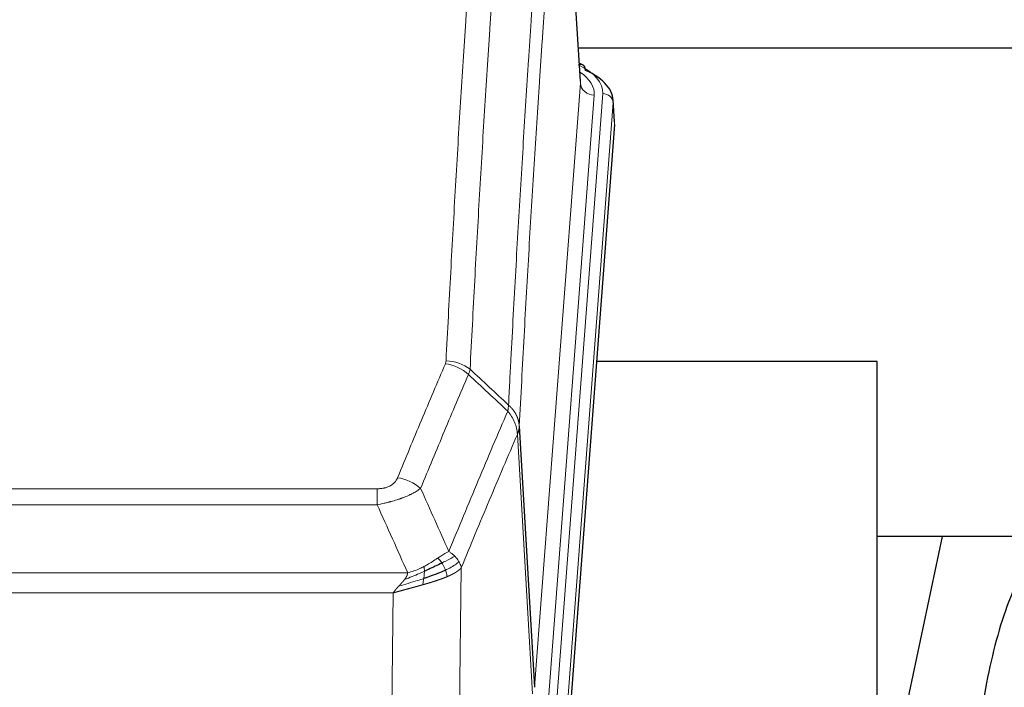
# Model space of a CAD drawing. Header units: inches. Extents: x 0 to 23760, y -13 to 16800.
# Tile 123 of 256: x 5211 to 5493, y 13924 to 14115. Entities that reach past the tile are written whole.
import ezdxf

# ---------------------------------------------------------------- set-up
doc = ezdxf.new("R2010")
doc.units = ezdxf.units.IN
doc.layers.add('1', color=7, linetype='Continuous', true_color=0xffffff)

msp = doc.modelspace()

# ---------------------------------------------------------------- linework, layer by layer
at = {"layer": '1', "color": 2, "linetype": 'Continuous', "lineweight": 25}
for p, q in [((5371.769, 14097.061), (5366.388, 14185.851)), ((5538.362, 14106.455), (5371.262, 14106.455)), ((5372.401, 14101.768), (5371.458, 14102.204)), ((5381.529, 14085.428), (5381.148, 14091.71)), ((5381.523, 14084.645), (5368.405, 13911.191)), ((5456.661, 14016.88), (5376.393, 14016.88)), ((5456.661, 13828.079), (5456.661, 14016.88)), ((5354.322, 13998.389), (5358.698, 13923.713)), ((5475.184, 13966.799), (5456.661, 13878.905)), ((5527.015, 13966.802), (5456.679, 13966.802))]:
    msp.add_line(p, q, dxfattribs=at)
at = {"layer": '1', "color": 110, "linetype": 'Continuous', "lineweight": 13}
for p, q in [((5371.765, 14096.486), (5366.517, 14183.075)), ((5358.698, 13923.713), (5371.765, 14096.486)), ((5375.757, 14093.059), (5362.69, 13920.286)), ((5365.038, 13920.134), (5378.148, 14093.494)), ((5381.143, 14090.924), (5368.032, 13917.564)), ((5381.523, 14084.645), (5381.143, 14090.924)), ((5358.117, 13921.803), (5353.766, 13996.055)), ((5108.33, 13980.508), (5313.672, 13980.508)), ((5313.672, 13975.945), (5313.672, 13980.508)), ((5313.672, 13975.945), (5108.33, 13975.945)), ((5099.598, 13956.465), (5322.404, 13956.465)), ((5337.723, 13957.911), (5336.765, 13882.26)), ((5318.291, 13950.721), (5103.711, 13950.721)), ((5317.323, 13874.225), (5318.291, 13950.721))]:
    msp.add_line(p, q, dxfattribs=at)
for centre, major_axis, ratio, start_param, end_param in [((5354.129, 14093.868), (24.034, 0.016), 0.461198, 6.2480186, 7.0671317), ((5371.143, 14099.044), (1.258, 2.724), 0.6272114, 6.2831797, 6.7581181), ((5351.738, 14093.433), (24.034, 0.016), 0.461198, 6.2480186, 6.8801307), ((5375.757, 14096.607), (3.989, -0.302), 0.8864705, 3.2608937, 4.7793301), ((5378.148, 14090.833), (2.991, -0.226), 0.8864705, 0.119301, 1.6377375), ((5333.181, 14007.968), (-9.188, 3.948), 0.8056434, 4.2999866, 5.045624), ((5333.368, 14008.76), (-9.987, 0.512), 0.8285973, 3.9974013, 4.7548106), ((5319.519, 13975.506), (9.245, -3.812), 0.7933159, 1.14397, 1.886928)]:
    msp.add_ellipse(centre, major_axis=major_axis, ratio=ratio, start_param=start_param, end_param=end_param, dxfattribs=at)
at = {"layer": '1', "color": 2, "linetype": 'Continuous', "lineweight": 25}
for centre, major_axis, ratio, start_param, end_param in [((5371.143, 14099.044), (1.258, 2.724), 0.6272114, 5.3993548, 6.2831797), ((5354.129, 14091.207), (27.03, 0.194), 0.4633579, 6.2451225, 7.0642357)]:
    msp.add_ellipse(centre, major_axis=major_axis, ratio=ratio, start_param=start_param, end_param=end_param, dxfattribs=at)
at = {"layer": '1', "color": 110, "linetype": 'Continuous', "lineweight": 13}
for points, knots in [([(5333.368, 14017.049), (5333.806, 14025.628), (5334.696, 14042.547), (5335.617, 14058.989), (5336.319, 14071.142), (5336.555, 14075.163), (5337.031, 14083.146), (5337.27, 14087.107), (5337.996, 14098.902), (5338.487, 14106.644), (5339.111, 14116.168), (5339.236, 14118.066), (5339.487, 14121.844), (5339.865, 14127.488), (5340.248, 14133.063), (5341.018, 14144.117), (5342.061, 14158.606), (5343.668, 14179.591), (5344.769, 14193.081), (5345.326, 14199.701)], [0, 0, 0, 0, 0.125, 0.25, 0.25, 0.3125, 0.3125, 0.375, 0.375, 0.5, 0.5, 0.53125, 0.53125, 0.5625, 0.625, 0.625, 0.75, 0.875, 1, 1, 1, 1]), ([(5352.21, 14197.111), (5351.652, 14190.499), (5350.55, 14177.024), (5348.94, 14156.064), (5347.896, 14141.592), (5347.124, 14130.55), (5346.741, 14124.982), (5346.363, 14119.345), (5346.111, 14115.57), (5345.986, 14113.676), (5345.361, 14104.162), (5344.869, 14096.43), (5344.143, 14084.648), (5343.903, 14080.691), (5343.427, 14072.718), (5343.19, 14068.702), (5342.487, 14056.563), (5341.565, 14040.14), (5340.674, 14023.242), (5340.236, 14014.673)], [0, 0, 0, 0, 0.125, 0.25, 0.375, 0.375, 0.4375, 0.46875, 0.46875, 0.5, 0.5, 0.625, 0.625, 0.6875, 0.6875, 0.75, 0.75, 0.875, 1, 1, 1, 1]), ([(5351.232, 14004.451), (5351.288, 14005.541), (5351.344, 14006.629), (5351.456, 14008.802), (5351.625, 14012.055), (5352.02, 14019.605), (5352.364, 14026.007), (5353.057, 14038.717), (5353.997, 14055.414), (5355.456, 14079.716), (5356.46, 14095.42), (5357.034, 14104.114), (5357.098, 14105.078), (5357.226, 14107.002), (5357.418, 14109.882), (5357.87, 14116.561), (5358.261, 14122.213), (5358.59, 14126.884), (5358.656, 14127.816), (5358.788, 14129.676), (5358.986, 14132.46), (5359.451, 14138.914), (5359.854, 14144.372), (5360.665, 14155.191), (5361.763, 14169.356), (5362.89, 14183), (5363.462, 14189.691)], [0, 0, 0, 0, 0.015625, 0.015625, 0.03125, 0.0625, 0.125, 0.125, 0.25, 0.375, 0.5, 0.5, 0.515625, 0.515625, 0.53125, 0.5625, 0.625, 0.625, 0.640625, 0.640625, 0.65625, 0.6875, 0.75, 0.75, 0.875, 1, 1, 1, 1]), ([(5366.517, 14183.075), (5365.947, 14176.402), (5364.823, 14162.796), (5363.728, 14148.672), (5362.919, 14137.884), (5362.517, 14132.441), (5362.054, 14126.006), (5361.856, 14123.23), (5361.724, 14121.375), (5361.659, 14120.446), (5361.331, 14115.789), (5360.941, 14110.153), (5360.49, 14103.495), (5360.299, 14100.623), (5360.171, 14098.705), (5360.107, 14097.743), (5359.535, 14089.075), (5358.533, 14073.418), (5357.079, 14049.192), (5355.672, 14024.224), (5354.767, 14007.083), (5354.322, 13998.389)], [0, 0, 0, 0, 0.125, 0.25, 0.25, 0.3125, 0.34375, 0.359375, 0.359375, 0.375, 0.375, 0.4375, 0.46875, 0.484375, 0.484375, 0.5, 0.5, 0.625, 0.75, 0.875, 1, 1, 1, 1]), ([(5319.519, 13983.662), (5320.653, 13986.424), (5321.789, 13989.174), (5324.061, 13994.651), (5325.198, 13997.379), (5328.614, 14005.527), (5330.895, 14010.914), (5333.181, 14016.254)], [0, 0, 0, 0, 0.25, 0.25, 0.5, 0.5, 1, 1, 1, 1]), ([(5333.368, 14017.049), (5333.361, 14016.915), (5333.342, 14016.782), (5333.28, 14016.517), (5333.237, 14016.385), (5333.181, 14016.254)], [0, 0, 0, 0, 0.5, 0.5, 1, 1, 1, 1]), ([(5339.777, 14013.168), (5337.489, 14007.831), (5335.205, 14002.45), (5331.785, 13994.309), (5330.647, 13991.584), (5328.371, 13986.111), (5327.235, 13983.363), (5326.099, 13980.605)], [0, 0, 0, 0, 0.5, 0.5, 0.75, 0.75, 1, 1, 1, 1]), ([(5351.232, 14004.451), (5351.212, 14004.187), (5351.196, 14003.9), (5351.138, 14003.31), (5351.095, 14003.008), (5351.02, 14002.714)], [0, 0, 0, 0, 0.5, 0.5, 1, 1, 1, 1]), ([(5351.232, 14004.451), (5351.245, 14004.439), (5351.27, 14004.417), (5351.308, 14004.382), (5351.346, 14004.347), (5351.385, 14004.312), (5351.423, 14004.276), (5351.461, 14004.24), (5351.5, 14004.203), (5351.539, 14004.166), (5351.577, 14004.128), (5351.616, 14004.09), (5351.655, 14004.051), (5351.694, 14004.012), (5351.733, 14003.972), (5351.772, 14003.932), (5351.811, 14003.892), (5351.85, 14003.85), (5351.889, 14003.809), (5351.929, 14003.767), (5351.968, 14003.724), (5352.007, 14003.681), (5352.046, 14003.638), (5352.086, 14003.594), (5352.125, 14003.549), (5352.164, 14003.504), (5352.203, 14003.458), (5352.242, 14003.412), (5352.281, 14003.366), (5352.32, 14003.318), (5352.359, 14003.271), (5352.398, 14003.222), (5352.437, 14003.174), (5352.476, 14003.124), (5352.514, 14003.075), (5352.553, 14003.024), (5352.591, 14002.973), (5352.629, 14002.922), (5352.667, 14002.87), (5352.705, 14002.818), (5352.743, 14002.765), (5352.781, 14002.711), (5352.818, 14002.657), (5352.856, 14002.602), (5352.893, 14002.547), (5352.93, 14002.491), (5352.966, 14002.435), (5353.003, 14002.378), (5353.039, 14002.32), (5353.075, 14002.262), (5353.111, 14002.204), (5353.146, 14002.144), (5353.181, 14002.085), (5353.216, 14002.025), (5353.251, 14001.964), (5353.285, 14001.902), (5353.319, 14001.84), (5353.353, 14001.778), (5353.386, 14001.715), (5353.421, 14001.647), (5353.458, 14001.574), (5353.496, 14001.496), (5353.534, 14001.418), (5353.571, 14001.339), (5353.606, 14001.261), (5353.642, 14001.182), (5353.676, 14001.103), (5353.709, 14001.023), (5353.742, 14000.944), (5353.773, 14000.864), (5353.804, 14000.784), (5353.834, 14000.703), (5353.864, 14000.623), (5353.892, 14000.542), (5353.919, 14000.461), (5353.946, 14000.38), (5353.972, 14000.298), (5353.997, 14000.217), (5354.021, 14000.135), (5354.044, 14000.053), (5354.066, 13999.971), (5354.087, 13999.889), (5354.108, 13999.806), (5354.128, 13999.724), (5354.146, 13999.641), (5354.164, 13999.558), (5354.181, 13999.475), (5354.198, 13999.392), (5354.213, 13999.309), (5354.227, 13999.226), (5354.241, 13999.143), (5354.253, 13999.059), (5354.265, 13998.976), (5354.276, 13998.892), (5354.286, 13998.808), (5354.295, 13998.725), (5354.303, 13998.641), (5354.31, 13998.557), (5354.317, 13998.473), (5354.32, 13998.417), (5354.322, 13998.389)], [0, 0, 0, 0, 0.0069372, 0.0139334, 0.0209887, 0.028103, 0.0352764, 0.0425088, 0.0498003, 0.0571509, 0.0645605, 0.0720292, 0.0795569, 0.0871437, 0.0947896, 0.1024945, 0.1102584, 0.1180815, 0.1259636, 0.1339048, 0.141905, 0.1499643, 0.1580827, 0.1662601, 0.1744966, 0.1827922, 0.1911468, 0.1995605, 0.2080333, 0.2165651, 0.225156, 0.233806, 0.2425151, 0.2512832, 0.2601104, 0.2689967, 0.277942, 0.2869465, 0.29601, 0.3051325, 0.3143142, 0.3235549, 0.3328547, 0.3422136, 0.3516315, 0.3611085, 0.3706446, 0.3802398, 0.3898941, 0.3996074, 0.4093798, 0.4192113, 0.4291019, 0.4390515, 0.4490602, 0.459128, 0.4692549, 0.4794409, 0.4896859, 0.4999901, 0.5124905, 0.524991, 0.5374914, 0.5499918, 0.5624922, 0.5749926, 0.587493, 0.5999934, 0.6124937, 0.6249941, 0.6374944, 0.6499948, 0.6624951, 0.6749954, 0.6874957, 0.699996, 0.7124963, 0.7249966, 0.7374968, 0.7499971, 0.7624973, 0.7749976, 0.7874978, 0.799998, 0.8124982, 0.8249984, 0.8374986, 0.8499988, 0.8624989, 0.8749991, 0.8874992, 0.8999993, 0.9124995, 0.9249996, 0.9374997, 0.9499998, 0.9624998, 0.9749999, 0.9875, 1, 1, 1, 1]), ([(5334.167, 13962.557), (5335.564, 13965.972), (5336.964, 13969.369), (5339.766, 13976.131), (5341.169, 13979.495), (5345.383, 13989.534), (5348.198, 13996.158), (5351.02, 14002.714)], [0, 0, 0, 0, 0.25, 0.25, 0.5, 0.5, 1, 1, 1, 1]), ([(5351.02, 14002.714), (5351.429, 14002.231), (5351.802, 14001.72), (5352.46, 14000.656), (5352.746, 14000.103), (5353.217, 13998.972), (5353.403, 13998.393), (5353.667, 13997.226), (5353.744, 13996.639), (5353.766, 13996.055)], [0, 0, 0, 0, 0.25, 0.25, 0.5, 0.5, 0.75, 0.75, 1, 1, 1, 1]), ([(5354.322, 13998.389), (5354.321, 13998.382), (5354.32, 13998.356), (5354.317, 13998.299), (5354.31, 13998.208), (5354.298, 13998.081), (5354.279, 13997.919), (5354.251, 13997.722), (5354.209, 13997.489), (5354.165, 13997.29), (5354.127, 13997.136), (5354.101, 13997.04), (5354.075, 13996.947), (5354.048, 13996.855), (5354.021, 13996.765), (5353.993, 13996.678), (5353.965, 13996.593), (5353.936, 13996.51), (5353.908, 13996.429), (5353.879, 13996.35), (5353.851, 13996.273), (5353.822, 13996.199), (5353.794, 13996.127), (5353.775, 13996.079), (5353.766, 13996.055)], [0, 0, 0, 0, 0.0092499, 0.0337179, 0.073404, 0.128308, 0.1984299, 0.2837694, 0.3843264, 0.5001005, 0.5424888, 0.5838484, 0.6241794, 0.6634821, 0.7017567, 0.7390032, 0.7752221, 0.8104134, 0.8445775, 0.8777146, 0.909825, 0.9409091, 0.9709673, 1, 1, 1, 1]), ([(5353.766, 13996.055), (5351.08, 13989.823), (5348.4, 13983.528), (5344.389, 13973.991), (5343.054, 13970.797), (5340.386, 13964.377), (5339.054, 13961.152), (5337.723, 13957.911)], [0, 0, 0, 0, 0.5, 0.5, 0.75, 0.75, 1, 1, 1, 1]), ([(5319.519, 13983.662), (5319.498, 13983.611), (5319.476, 13983.56), (5319.43, 13983.458), (5319.406, 13983.407), (5319.331, 13983.256), (5319.276, 13983.156), (5319.158, 13982.959), (5319.095, 13982.861), (5318.958, 13982.668), (5318.885, 13982.573), (5318.728, 13982.385), (5318.644, 13982.292), (5318.508, 13982.156), (5318.462, 13982.111), (5318.365, 13982.021), (5318.315, 13981.977), (5318.162, 13981.846), (5318.054, 13981.761), (5317.826, 13981.598), (5317.706, 13981.52), (5317.516, 13981.406), (5317.419, 13981.351), (5317.318, 13981.298), (5317.25, 13981.263), (5317.216, 13981.245), (5317.041, 13981.16), (5316.897, 13981.096), (5316.45, 13980.919), (5316.133, 13980.82), (5315.713, 13980.72), (5315.628, 13980.702), (5315.455, 13980.667), (5315.368, 13980.651), (5315.106, 13980.607), (5314.93, 13980.583), (5314.575, 13980.545), (5314.397, 13980.531), (5314.036, 13980.513), (5313.855, 13980.508), (5313.672, 13980.508)], [0, 0, 0, 0, 0.03125, 0.03125, 0.0625, 0.0625, 0.125, 0.125, 0.1875, 0.1875, 0.25, 0.25, 0.3125, 0.3125, 0.34375, 0.34375, 0.375, 0.375, 0.4375, 0.4375, 0.5, 0.5, 0.53125, 0.546875, 0.546875, 0.5625, 0.5625, 0.625, 0.625, 0.75, 0.75, 0.78125, 0.78125, 0.8125, 0.8125, 0.875, 0.875, 0.9375, 0.9375, 1, 1, 1, 1]), ([(5326.099, 13980.605), (5325.802, 13980.372), (5325.475, 13980.141), (5324.763, 13979.683), (5324.376, 13979.457), (5323.748, 13979.12), (5323.476, 13978.981), (5323.191, 13978.842), (5323.075, 13978.787), (5323.017, 13978.759), (5322.842, 13978.677), (5322.723, 13978.622), (5322.121, 13978.351), (5321.612, 13978.14), (5320.939, 13977.885), (5320.803, 13977.834), (5320.596, 13977.759), (5320.526, 13977.734), (5320.387, 13977.684), (5320.317, 13977.659), (5319.965, 13977.536), (5319.678, 13977.44), (5318.802, 13977.159), (5318.197, 13976.981), (5317.493, 13976.792), (5317.415, 13976.771), (5317.257, 13976.73), (5317.178, 13976.709), (5316.94, 13976.648), (5316.781, 13976.608), (5316.301, 13976.491), (5315.978, 13976.416), (5315.003, 13976.199), (5314.343, 13976.066), (5313.672, 13975.945)], [0, 0, 0, 0, 0.125, 0.125, 0.25, 0.25, 0.3125, 0.328125, 0.328125, 0.34375, 0.34375, 0.375, 0.375, 0.5, 0.5, 0.53125, 0.53125, 0.546875, 0.546875, 0.5625, 0.5625, 0.625, 0.625, 0.75, 0.75, 0.765625, 0.765625, 0.78125, 0.78125, 0.8125, 0.8125, 0.875, 0.875, 1, 1, 1, 1]), ([(5334.167, 13962.557), (5333.473, 13962.229), (5332.707, 13961.764), (5331.58, 13961.043), (5331.29, 13960.855), (5330.991, 13960.661)], [0, 0, 0, 0, 0.75, 0.75, 1, 1, 1, 1]), ([(5335.874, 13961.212), (5335.751, 13961.336), (5335.623, 13961.457), (5335.29, 13961.753), (5335.08, 13961.924), (5334.638, 13962.252), (5334.407, 13962.408), (5334.167, 13962.557)], [0, 0, 0, 0, 0.25, 0.25, 0.625, 0.625, 1, 1, 1, 1]), ([(5330.991, 13960.661), (5330.842, 13960.564), (5330.69, 13960.466), (5330.076, 13960.069), (5329.596, 13959.762), (5328.602, 13959.148), (5328.088, 13958.841), (5327.381, 13958.447), (5327.202, 13958.349), (5327.022, 13958.253)], [0, 0, 0, 0, 0.125, 0.125, 0.5, 0.5, 0.875, 0.875, 1, 1, 1, 1]), ([(5332.215, 13959.281), (5332.117, 13959.436), (5332.015, 13959.584), (5331.758, 13959.928), (5331.601, 13960.112), (5331.29, 13960.428), (5331.137, 13960.559), (5330.991, 13960.661)], [0, 0, 0, 0, 0.25, 0.25, 0.625, 0.625, 1, 1, 1, 1]), ([(5335.874, 13961.212), (5335.175, 13960.829), (5334.304, 13960.357), (5332.944, 13959.651), (5332.587, 13959.469), (5332.215, 13959.281)], [0, 0, 0, 0, 0.75, 0.75, 1, 1, 1, 1]), ([(5333.201, 13957.208), (5333.17, 13957.296), (5333.138, 13957.385), (5333.004, 13957.743), (5332.891, 13958.013), (5332.641, 13958.542), (5332.505, 13958.8), (5332.313, 13959.124), (5332.265, 13959.204), (5332.215, 13959.281)], [0, 0, 0, 0, 0.125, 0.125, 0.5, 0.5, 0.875, 0.875, 1, 1, 1, 1]), ([(5337.084, 13959.624), (5336.472, 13959.04), (5335.576, 13958.431), (5334.046, 13957.616), (5333.636, 13957.412), (5333.201, 13957.208)], [0, 0, 0, 0, 0.75, 0.75, 1, 1, 1, 1]), ([(5337.084, 13959.624), (5337.045, 13959.693), (5337.005, 13959.763), (5336.837, 13960.039), (5336.698, 13960.242), (5336.395, 13960.64), (5336.23, 13960.835), (5335.995, 13961.088), (5335.935, 13961.15), (5335.874, 13961.212)], [0, 0, 0, 0, 0.125, 0.125, 0.5, 0.5, 0.875, 0.875, 1, 1, 1, 1]), ([(5337.723, 13957.911), (5337.639, 13958.344), (5337.497, 13958.778), (5337.234, 13959.344), (5337.162, 13959.484), (5337.084, 13959.624)], [0, 0, 0, 0, 0.75, 0.75, 1, 1, 1, 1]), ([(5327.172, 13956.884), (5326.714, 13956.68), (5326.251, 13956.476), (5324.38, 13955.672), (5322.944, 13955.089), (5321.533, 13954.566)], [0, 0, 0, 0, 0.25, 0.25, 1, 1, 1, 1]), ([(5321.533, 13954.566), (5321.541, 13954.577), (5321.557, 13954.598), (5321.581, 13954.63), (5321.604, 13954.662), (5321.627, 13954.694), (5321.65, 13954.725), (5321.672, 13954.757), (5321.694, 13954.788), (5321.715, 13954.82), (5321.737, 13954.851), (5321.758, 13954.882), (5321.778, 13954.913), (5321.799, 13954.944), (5321.819, 13954.975), (5321.838, 13955.006), (5321.858, 13955.036), (5321.877, 13955.067), (5321.895, 13955.097), (5321.914, 13955.128), (5321.932, 13955.158), (5321.949, 13955.188), (5321.967, 13955.218), (5321.984, 13955.248), (5322, 13955.278), (5322.017, 13955.308), (5322.033, 13955.337), (5322.048, 13955.367), (5322.064, 13955.396), (5322.079, 13955.426), (5322.093, 13955.455), (5322.108, 13955.484), (5322.122, 13955.513), (5322.136, 13955.542), (5322.149, 13955.571), (5322.162, 13955.6), (5322.175, 13955.628), (5322.187, 13955.657), (5322.199, 13955.685), (5322.211, 13955.714), (5322.222, 13955.742), (5322.233, 13955.77), (5322.244, 13955.798), (5322.254, 13955.826), (5322.264, 13955.854), (5322.274, 13955.881), (5322.283, 13955.909), (5322.292, 13955.936), (5322.301, 13955.964), (5322.31, 13955.991), (5322.318, 13956.018), (5322.325, 13956.045), (5322.333, 13956.072), (5322.34, 13956.099), (5322.347, 13956.126), (5322.353, 13956.153), (5322.359, 13956.179), (5322.365, 13956.206), (5322.37, 13956.232), (5322.375, 13956.258), (5322.38, 13956.285), (5322.384, 13956.311), (5322.388, 13956.337), (5322.392, 13956.363), (5322.396, 13956.388), (5322.399, 13956.414), (5322.401, 13956.44), (5322.403, 13956.457), (5322.404, 13956.465)], [0, 0, 0, 0, 0.0185022, 0.0368847, 0.0551481, 0.073293, 0.0913199, 0.1092294, 0.1270222, 0.1446988, 0.1622598, 0.1797059, 0.1970378, 0.2142561, 0.2313614, 0.2483544, 0.265236, 0.2820066, 0.2986672, 0.3152184, 0.331661, 0.3479958, 0.3642235, 0.380345, 0.3963611, 0.4122725, 0.4280803, 0.4437851, 0.459388, 0.4748898, 0.4902915, 0.5055939, 0.5207981, 0.535905, 0.5509156, 0.565831, 0.5806521, 0.5953801, 0.6100159, 0.6245607, 0.6390157, 0.6533819, 0.6676604, 0.6818526, 0.6959596, 0.7099825, 0.7239227, 0.7377815, 0.75156, 0.7652597, 0.7788818, 0.7924277, 0.8058989, 0.8192966, 0.8326224, 0.8458776, 0.8590638, 0.8721825, 0.8852351, 0.8982233, 0.9111485, 0.9240124, 0.9368166, 0.9495628, 0.9622525, 0.9748874, 0.9874694, 1, 1, 1, 1]), ([(5327.022, 13958.253), (5326.661, 13958.062), (5326.294, 13957.876), (5324.8, 13957.173), (5323.624, 13956.731), (5322.404, 13956.465)], [0, 0, 0, 0, 0.25, 0.25, 1, 1, 1, 1]), ([(5327.003, 13954.824), (5327.015, 13954.911), (5327.027, 13954.999), (5327.072, 13955.352), (5327.101, 13955.62), (5327.144, 13956.146), (5327.159, 13956.403), (5327.169, 13956.727), (5327.171, 13956.807), (5327.172, 13956.884)], [0, 0, 0, 0, 0.125, 0.125, 0.5, 0.5, 0.875, 0.875, 1, 1, 1, 1]), ([(5327.172, 13956.884), (5327.174, 13957.039), (5327.172, 13957.187), (5327.159, 13957.53), (5327.143, 13957.714), (5327.094, 13958.027), (5327.062, 13958.156), (5327.022, 13958.253)], [0, 0, 0, 0, 0.25, 0.25, 0.625, 0.625, 1, 1, 1, 1]), ([(5333.691, 13955.362), (5333.62, 13955.723), (5333.521, 13956.182), (5333.319, 13956.857), (5333.263, 13957.031), (5333.201, 13957.208)], [0, 0, 0, 0, 0.75, 0.75, 1, 1, 1, 1]), ([(5337.723, 13957.911), (5337.717, 13957.904), (5337.705, 13957.889), (5337.687, 13957.868), (5337.669, 13957.846), (5337.651, 13957.825), (5337.632, 13957.804), (5337.613, 13957.783), (5337.594, 13957.762), (5337.575, 13957.741), (5337.556, 13957.72), (5337.536, 13957.699), (5337.517, 13957.678), (5337.497, 13957.658), (5337.477, 13957.637), (5337.457, 13957.617), (5337.437, 13957.596), (5337.416, 13957.576), (5337.396, 13957.556), (5337.375, 13957.536), (5337.354, 13957.516), (5337.333, 13957.496), (5337.312, 13957.476), (5337.291, 13957.456), (5337.27, 13957.436), (5337.248, 13957.417), (5337.227, 13957.397), (5337.205, 13957.378), (5337.183, 13957.359), (5337.161, 13957.339), (5337.139, 13957.32), (5337.117, 13957.301), (5337.094, 13957.282), (5337.072, 13957.263), (5337.05, 13957.244), (5337.027, 13957.226), (5337.004, 13957.207), (5336.981, 13957.188), (5336.958, 13957.17), (5336.935, 13957.151), (5336.912, 13957.133), (5336.889, 13957.115), (5336.866, 13957.097), (5336.842, 13957.079), (5336.819, 13957.061), (5336.795, 13957.043), (5336.772, 13957.025), (5336.748, 13957.007), (5336.724, 13956.99), (5336.7, 13956.972), (5336.676, 13956.955), (5336.652, 13956.937), (5336.628, 13956.92), (5336.604, 13956.903), (5336.58, 13956.886), (5336.556, 13956.869), (5336.531, 13956.852), (5336.507, 13956.835), (5336.483, 13956.818), (5336.458, 13956.801), (5336.434, 13956.785), (5336.409, 13956.768), (5336.385, 13956.752), (5336.36, 13956.735), (5336.335, 13956.719), (5336.311, 13956.703), (5336.286, 13956.687), (5336.261, 13956.671), (5336.236, 13956.655), (5336.211, 13956.639), (5336.186, 13956.623), (5336.161, 13956.607), (5336.137, 13956.592), (5336.112, 13956.576), (5336.087, 13956.561), (5336.062, 13956.545), (5336.037, 13956.53), (5336.012, 13956.515), (5335.987, 13956.499), (5335.962, 13956.484), (5335.936, 13956.469), (5335.911, 13956.454), (5335.886, 13956.44), (5335.861, 13956.425), (5335.836, 13956.41), (5335.811, 13956.396), (5335.786, 13956.381), (5335.761, 13956.367), (5335.736, 13956.352), (5335.711, 13956.338), (5335.686, 13956.324), (5335.661, 13956.31), (5335.636, 13956.296), (5335.611, 13956.282), (5335.586, 13956.268), (5335.561, 13956.254), (5335.536, 13956.24), (5335.511, 13956.226), (5335.486, 13956.213), (5335.461, 13956.199), (5335.436, 13956.186), (5335.411, 13956.173), (5335.386, 13956.159), (5335.362, 13956.146), (5335.337, 13956.133), (5335.312, 13956.12), (5335.287, 13956.107), (5335.263, 13956.094), (5335.238, 13956.081), (5335.214, 13956.069), (5335.189, 13956.056), (5335.165, 13956.043), (5335.14, 13956.031), (5335.116, 13956.018), (5335.091, 13956.006), (5335.067, 13955.994), (5335.043, 13955.981), (5335.019, 13955.969), (5334.995, 13955.957), (5334.97, 13955.945), (5334.946, 13955.933), (5334.922, 13955.921), (5334.899, 13955.91), (5334.875, 13955.898), (5334.851, 13955.886), (5334.827, 13955.875), (5334.803, 13955.863), (5334.78, 13955.852), (5334.756, 13955.841), (5334.733, 13955.829), (5334.709, 13955.818), (5334.686, 13955.807), (5334.663, 13955.796), (5334.64, 13955.785), (5334.617, 13955.774), (5334.594, 13955.763), (5334.571, 13955.752), (5334.548, 13955.742), (5334.525, 13955.731), (5334.502, 13955.721), (5334.48, 13955.71), (5334.457, 13955.7), (5334.435, 13955.689), (5334.412, 13955.679), (5334.39, 13955.669), (5334.368, 13955.659), (5334.346, 13955.649), (5334.324, 13955.639), (5334.302, 13955.629), (5334.28, 13955.619), (5334.258, 13955.609), (5334.236, 13955.599), (5334.215, 13955.59), (5334.193, 13955.58), (5334.172, 13955.571), (5334.151, 13955.561), (5334.13, 13955.552), (5334.109, 13955.543), (5334.088, 13955.533), (5334.067, 13955.524), (5334.046, 13955.515), (5334.025, 13955.506), (5334.005, 13955.497), (5333.984, 13955.488), (5333.964, 13955.479), (5333.944, 13955.471), (5333.924, 13955.462), (5333.904, 13955.453), (5333.884, 13955.445), (5333.864, 13955.436), (5333.844, 13955.428), (5333.825, 13955.419), (5333.805, 13955.411), (5333.786, 13955.403), (5333.767, 13955.395), (5333.748, 13955.386), (5333.729, 13955.378), (5333.71, 13955.37), (5333.698, 13955.365), (5333.691, 13955.362)], [0, 0, 0, 0, 0.0080212, 0.0160154, 0.0239827, 0.0319231, 0.0398365, 0.0477229, 0.0555824, 0.0634149, 0.0712205, 0.0789992, 0.0867509, 0.0944756, 0.1021734, 0.1098443, 0.1174881, 0.1251051, 0.1326951, 0.1402581, 0.1477942, 0.1553034, 0.1627856, 0.1702408, 0.1776691, 0.1850704, 0.1924448, 0.1997923, 0.2071128, 0.2144063, 0.2216729, 0.2289126, 0.2361253, 0.243311, 0.2504698, 0.2576016, 0.2647065, 0.2717845, 0.2788355, 0.2858595, 0.2928566, 0.2998268, 0.30677, 0.3136862, 0.3205755, 0.3274379, 0.3342733, 0.3410817, 0.3478632, 0.3546178, 0.3613454, 0.3680461, 0.3747198, 0.3813665, 0.3879863, 0.3945792, 0.4011451, 0.4076841, 0.4141961, 0.4206811, 0.4271393, 0.4335704, 0.4399746, 0.4463519, 0.4527022, 0.4590256, 0.465322, 0.4715915, 0.477834, 0.4840496, 0.4902382, 0.4963999, 0.5025346, 0.5086424, 0.5147232, 0.5207771, 0.526804, 0.532804, 0.5387771, 0.5447232, 0.5506423, 0.5565345, 0.5623997, 0.568238, 0.5740494, 0.5798338, 0.5855912, 0.5913217, 0.5970253, 0.6027019, 0.6083515, 0.6139742, 0.61957, 0.6251388, 0.6306807, 0.6361956, 0.6416836, 0.6471446, 0.6525787, 0.6579858, 0.663366, 0.6687192, 0.6740455, 0.6793448, 0.6846172, 0.6898627, 0.6950812, 0.7002727, 0.7054373, 0.710575, 0.7156857, 0.7207694, 0.7258262, 0.7308561, 0.735859, 0.740835, 0.745784, 0.7507061, 0.7556012, 0.7604694, 0.7653107, 0.7701249, 0.7749123, 0.7796727, 0.7844061, 0.7891127, 0.7937922, 0.7984448, 0.8030705, 0.8076692, 0.812241, 0.8167858, 0.8213037, 0.8257947, 0.8302587, 0.8346957, 0.8391058, 0.843489, 0.8478452, 0.8521745, 0.8564768, 0.8607522, 0.8650006, 0.8692221, 0.8734166, 0.8775842, 0.8817249, 0.8858386, 0.8899254, 0.8939852, 0.8980181, 0.902024, 0.906003, 0.909955, 0.9138802, 0.9177783, 0.9216495, 0.9254938, 0.9293111, 0.9331015, 0.936865, 0.9406015, 0.944311, 0.9479937, 0.9516493, 0.9552781, 0.9588799, 0.9624547, 0.9660026, 0.9695236, 0.9730176, 0.9764847, 0.9799249, 0.9833381, 0.9867243, 0.9900837, 0.993416, 0.9967215, 1, 1, 1, 1]), ([(5327.003, 13954.824), (5326.425, 13954.633), (5325.838, 13954.445), (5323.464, 13953.703), (5321.634, 13953.173), (5319.862, 13952.669)], [0, 0, 0, 0, 0.25, 0.25, 1, 1, 1, 1]), ([(5319.862, 13952.669), (5319.876, 13952.684), (5319.904, 13952.715), (5319.946, 13952.76), (5319.986, 13952.804), (5320.026, 13952.846), (5320.064, 13952.888), (5320.102, 13952.928), (5320.138, 13952.967), (5320.173, 13953.006), (5320.207, 13953.043), (5320.241, 13953.078), (5320.273, 13953.113), (5320.304, 13953.147), (5320.334, 13953.179), (5320.363, 13953.211), (5320.391, 13953.241), (5320.417, 13953.27), (5320.443, 13953.298), (5320.468, 13953.324), (5320.492, 13953.35), (5320.514, 13953.374), (5320.536, 13953.398), (5320.556, 13953.42), (5320.576, 13953.441), (5320.594, 13953.461), (5320.611, 13953.48), (5320.628, 13953.497), (5320.643, 13953.514), (5320.657, 13953.529), (5320.67, 13953.543), (5320.682, 13953.556), (5320.693, 13953.568), (5320.703, 13953.579), (5320.712, 13953.589), (5320.72, 13953.597), (5320.727, 13953.605), (5320.733, 13953.611), (5320.737, 13953.616), (5320.75, 13953.63), (5320.77, 13953.653), (5320.799, 13953.685), (5320.828, 13953.717), (5320.856, 13953.749), (5320.884, 13953.781), (5320.912, 13953.812), (5320.939, 13953.843), (5320.966, 13953.874), (5320.993, 13953.905), (5321.019, 13953.935), (5321.045, 13953.965), (5321.071, 13953.995), (5321.096, 13954.025), (5321.121, 13954.054), (5321.146, 13954.083), (5321.17, 13954.112), (5321.194, 13954.141), (5321.218, 13954.169), (5321.241, 13954.197), (5321.264, 13954.225), (5321.287, 13954.253), (5321.309, 13954.28), (5321.331, 13954.308), (5321.353, 13954.335), (5321.374, 13954.361), (5321.395, 13954.388), (5321.416, 13954.414), (5321.436, 13954.44), (5321.456, 13954.466), (5321.476, 13954.491), (5321.495, 13954.516), (5321.514, 13954.541), (5321.527, 13954.558), (5321.533, 13954.566)], [0, 0, 0, 0, 0.0247661, 0.0489206, 0.0724636, 0.0953949, 0.1177147, 0.1394229, 0.1605195, 0.1810045, 0.2008779, 0.2201398, 0.23879, 0.2568287, 0.2742558, 0.2910713, 0.3072753, 0.3228676, 0.3378484, 0.3522176, 0.3659752, 0.3791212, 0.3916556, 0.4035785, 0.4148897, 0.4255894, 0.4356775, 0.445154, 0.454019, 0.4622723, 0.4699141, 0.4769443, 0.4833629, 0.48917, 0.4943654, 0.4989493, 0.5029216, 0.5062824, 0.5090316, 0.5111692, 0.5284651, 0.5456049, 0.5625886, 0.5794163, 0.5960881, 0.612604, 0.6289642, 0.6451687, 0.6612176, 0.6771111, 0.6928491, 0.7084319, 0.7238594, 0.7391318, 0.7542492, 0.7692118, 0.7840195, 0.7986726, 0.8131712, 0.8275153, 0.8417051, 0.8557408, 0.8696224, 0.8833501, 0.8969241, 0.9103445, 0.9236114, 0.936725, 0.9496856, 0.9624932, 0.975148, 0.9876502, 1, 1, 1, 1]), ([(5333.691, 13955.362), (5333.677, 13955.356), (5333.647, 13955.344), (5333.603, 13955.325), (5333.559, 13955.307), (5333.514, 13955.288), (5333.47, 13955.27), (5333.425, 13955.251), (5333.38, 13955.233), (5333.336, 13955.215), (5333.291, 13955.196), (5333.246, 13955.178), (5333.201, 13955.16), (5333.155, 13955.142), (5333.11, 13955.124), (5333.065, 13955.105), (5333.019, 13955.087), (5332.973, 13955.069), (5332.928, 13955.051), (5332.882, 13955.033), (5332.836, 13955.016), (5332.79, 13954.998), (5332.744, 13954.98), (5332.698, 13954.962), (5332.652, 13954.944), (5332.605, 13954.927), (5332.559, 13954.909), (5332.512, 13954.891), (5332.466, 13954.874), (5332.419, 13954.856), (5332.373, 13954.839), (5332.326, 13954.821), (5332.279, 13954.804), (5332.232, 13954.786), (5332.185, 13954.769), (5332.138, 13954.752), (5332.091, 13954.734), (5332.044, 13954.717), (5331.996, 13954.7), (5331.949, 13954.683), (5331.902, 13954.666), (5331.854, 13954.649), (5331.807, 13954.632), (5331.759, 13954.615), (5331.712, 13954.598), (5331.664, 13954.581), (5331.616, 13954.564), (5331.568, 13954.547), (5331.52, 13954.53), (5331.473, 13954.513), (5331.425, 13954.496), (5331.377, 13954.48), (5331.328, 13954.463), (5331.28, 13954.446), (5331.232, 13954.43), (5331.184, 13954.413), (5331.136, 13954.397), (5331.087, 13954.38), (5331.039, 13954.364), (5330.991, 13954.347), (5330.942, 13954.331), (5330.894, 13954.315), (5330.845, 13954.298), (5330.797, 13954.282), (5330.748, 13954.266), (5330.7, 13954.25), (5330.651, 13954.233), (5330.602, 13954.217), (5330.554, 13954.201), (5330.505, 13954.185), (5330.456, 13954.169), (5330.407, 13954.153), (5330.359, 13954.137), (5330.31, 13954.121), (5330.261, 13954.105), (5330.212, 13954.089), (5330.163, 13954.074), (5330.114, 13954.058), (5330.065, 13954.042), (5330.016, 13954.026), (5329.967, 13954.011), (5329.918, 13953.995), (5329.869, 13953.979), (5329.82, 13953.964), (5329.771, 13953.948), (5329.722, 13953.933), (5329.673, 13953.917), (5329.624, 13953.902), (5329.575, 13953.886), (5329.525, 13953.871), (5329.476, 13953.856), (5329.427, 13953.84), (5329.378, 13953.825), (5329.329, 13953.81), (5329.28, 13953.795), (5329.231, 13953.779), (5329.181, 13953.764), (5329.132, 13953.749), (5329.083, 13953.734), (5329.034, 13953.719), (5328.985, 13953.704), (5328.935, 13953.689), (5328.886, 13953.674), (5328.837, 13953.659), (5328.788, 13953.644), (5328.739, 13953.629), (5328.69, 13953.614), (5328.64, 13953.6), (5328.591, 13953.585), (5328.542, 13953.57), (5328.493, 13953.555), (5328.444, 13953.541), (5328.395, 13953.526), (5328.346, 13953.511), (5328.297, 13953.497), (5328.247, 13953.482), (5328.198, 13953.468), (5328.149, 13953.453), (5328.1, 13953.439), (5328.051, 13953.424), (5328.002, 13953.41), (5327.953, 13953.395), (5327.904, 13953.381), (5327.855, 13953.367), (5327.806, 13953.352), (5327.758, 13953.338), (5327.709, 13953.324), (5327.66, 13953.31), (5327.611, 13953.295), (5327.562, 13953.281), (5327.513, 13953.267), (5327.465, 13953.253), (5327.416, 13953.239), (5327.367, 13953.225), (5327.319, 13953.211), (5327.27, 13953.197), (5327.221, 13953.183), (5327.173, 13953.169), (5327.124, 13953.155), (5327.076, 13953.141), (5327.027, 13953.127), (5326.979, 13953.113), (5326.93, 13953.099), (5326.882, 13953.086), (5326.833, 13953.072), (5326.785, 13953.058), (5326.737, 13953.044), (5326.705, 13953.035), (5326.689, 13953.031)], [0, 0, 0, 0, 0.0076941, 0.0153765, 0.0230472, 0.0307061, 0.0383534, 0.045989, 0.0536129, 0.061225, 0.0688255, 0.0764143, 0.0839914, 0.0915567, 0.0991104, 0.1066524, 0.1141827, 0.1217013, 0.1292082, 0.1367034, 0.1441869, 0.1516588, 0.1591189, 0.1665674, 0.1740041, 0.1814292, 0.1888426, 0.1962444, 0.2036344, 0.2110128, 0.2183794, 0.2257344, 0.2330778, 0.2404094, 0.2477294, 0.2550377, 0.2623343, 0.2696193, 0.2768926, 0.2841542, 0.2914041, 0.2986424, 0.305869, 0.313084, 0.3202872, 0.3274789, 0.3346588, 0.3418271, 0.3489838, 0.3561287, 0.3632621, 0.3703837, 0.3774937, 0.3845921, 0.3916788, 0.3987539, 0.4058173, 0.412869, 0.4199092, 0.4269376, 0.4339544, 0.4409596, 0.4479532, 0.454935, 0.4619053, 0.4688639, 0.4758109, 0.4827462, 0.4896699, 0.496582, 0.5034825, 0.5103713, 0.5172485, 0.524114, 0.5309679, 0.5378102, 0.5446409, 0.55146, 0.5582674, 0.5650632, 0.5718474, 0.57862, 0.5853809, 0.5921303, 0.598868, 0.6055941, 0.6123087, 0.6190116, 0.6257029, 0.6323825, 0.6390506, 0.6457071, 0.652352, 0.6589853, 0.665607, 0.672217, 0.6788155, 0.6854024, 0.6919777, 0.6985414, 0.7050935, 0.7116341, 0.718163, 0.7246804, 0.7311862, 0.7376804, 0.744163, 0.750634, 0.7570935, 0.7635413, 0.7699776, 0.7764024, 0.7828155, 0.7892171, 0.7956072, 0.8019856, 0.8083525, 0.8147079, 0.8210516, 0.8273839, 0.8337045, 0.8400136, 0.8463112, 0.8525972, 0.8588716, 0.8651345, 0.8713859, 0.8776257, 0.8838539, 0.8900706, 0.8962758, 0.9024695, 0.9086516, 0.9148221, 0.9209812, 0.9271287, 0.9332646, 0.9393891, 0.945502, 0.9516034, 0.9576933, 0.9637717, 0.9698385, 0.9758938, 0.9819376, 0.9879699, 0.9939907, 1, 1, 1, 1]), ([(5326.689, 13953.031), (5326.722, 13953.202), (5326.761, 13953.399), (5326.843, 13953.83), (5326.886, 13954.065), (5326.953, 13954.479), (5326.979, 13954.65), (5327.003, 13954.824)], [0, 0, 0, 0, 0.375, 0.375, 0.75, 0.75, 1, 1, 1, 1]), ([(5326.689, 13953.031), (5326.667, 13953.025), (5326.624, 13953.012), (5326.559, 13952.994), (5326.494, 13952.976), (5326.429, 13952.957), (5326.364, 13952.939), (5326.298, 13952.921), (5326.233, 13952.902), (5326.168, 13952.884), (5326.103, 13952.866), (5326.038, 13952.847), (5325.973, 13952.829), (5325.908, 13952.811), (5325.842, 13952.793), (5325.777, 13952.775), (5325.712, 13952.757), (5325.647, 13952.738), (5325.582, 13952.72), (5325.516, 13952.702), (5325.451, 13952.684), (5325.386, 13952.666), (5325.321, 13952.648), (5325.255, 13952.63), (5325.19, 13952.612), (5325.125, 13952.594), (5325.06, 13952.576), (5324.994, 13952.558), (5324.929, 13952.54), (5324.864, 13952.522), (5324.799, 13952.504), (5324.733, 13952.487), (5324.668, 13952.469), (5324.603, 13952.451), (5324.538, 13952.433), (5324.473, 13952.415), (5324.408, 13952.397), (5324.342, 13952.38), (5324.277, 13952.362), (5324.212, 13952.344), (5324.147, 13952.326), (5324.082, 13952.309), (5324.017, 13952.291), (5323.952, 13952.273), (5323.887, 13952.256), (5323.822, 13952.238), (5323.757, 13952.22), (5323.692, 13952.203), (5323.627, 13952.185), (5323.562, 13952.167), (5323.497, 13952.15), (5323.432, 13952.132), (5323.368, 13952.115), (5323.303, 13952.097), (5323.238, 13952.08), (5323.173, 13952.062), (5323.109, 13952.044), (5323.044, 13952.027), (5322.979, 13952.009), (5322.915, 13951.992), (5322.85, 13951.975), (5322.786, 13951.957), (5322.721, 13951.94), (5322.657, 13951.922), (5322.592, 13951.905), (5322.528, 13951.887), (5322.464, 13951.87), (5322.4, 13951.853), (5322.335, 13951.835), (5322.271, 13951.818), (5322.207, 13951.801), (5322.143, 13951.783), (5322.079, 13951.766), (5322.015, 13951.749), (5321.951, 13951.731), (5321.887, 13951.714), (5321.823, 13951.697), (5321.759, 13951.679), (5321.696, 13951.662), (5321.632, 13951.645), (5321.568, 13951.628), (5321.505, 13951.61), (5321.441, 13951.593), (5321.378, 13951.576), (5321.314, 13951.559), (5321.251, 13951.541), (5321.188, 13951.524), (5321.124, 13951.507), (5321.061, 13951.49), (5320.998, 13951.473), (5320.935, 13951.455), (5320.872, 13951.438), (5320.809, 13951.421), (5320.746, 13951.404), (5320.683, 13951.387), (5320.621, 13951.37), (5320.558, 13951.352), (5320.495, 13951.335), (5320.433, 13951.318), (5320.37, 13951.301), (5320.308, 13951.284), (5320.246, 13951.267), (5320.183, 13951.25), (5320.121, 13951.233), (5320.059, 13951.216), (5319.997, 13951.198), (5319.935, 13951.181), (5319.873, 13951.164), (5319.811, 13951.147), (5319.749, 13951.13), (5319.688, 13951.113), (5319.626, 13951.096), (5319.565, 13951.079), (5319.503, 13951.062), (5319.442, 13951.045), (5319.38, 13951.028), (5319.319, 13951.011), (5319.258, 13950.994), (5319.197, 13950.977), (5319.136, 13950.96), (5319.075, 13950.942), (5319.014, 13950.925), (5318.954, 13950.908), (5318.893, 13950.891), (5318.832, 13950.874), (5318.772, 13950.857), (5318.711, 13950.84), (5318.651, 13950.823), (5318.591, 13950.806), (5318.531, 13950.789), (5318.471, 13950.772), (5318.411, 13950.755), (5318.351, 13950.738), (5318.311, 13950.727), (5318.291, 13950.721)], [0, 0, 0, 0, 0.0081592, 0.0163092, 0.0244501, 0.0325819, 0.0407045, 0.0488181, 0.0569225, 0.0650178, 0.0731041, 0.0811812, 0.0892493, 0.0973083, 0.1053581, 0.113399, 0.1214307, 0.1294534, 0.137467, 0.1454716, 0.1534671, 0.1614536, 0.169431, 0.1773994, 0.1853588, 0.1933091, 0.2012504, 0.2091827, 0.217106, 0.2250203, 0.2329256, 0.2408219, 0.2487092, 0.2565875, 0.2644568, 0.2723172, 0.2801686, 0.288011, 0.2958444, 0.303669, 0.3114845, 0.3192911, 0.3270888, 0.3348775, 0.3426574, 0.3504282, 0.3581902, 0.3659433, 0.3736874, 0.3814227, 0.389149, 0.3968665, 0.4045751, 0.4122748, 0.4199656, 0.4276476, 0.4353206, 0.4429849, 0.4506403, 0.4582868, 0.4659245, 0.4735534, 0.4811734, 0.4887846, 0.496387, 0.5039805, 0.5115653, 0.5191413, 0.5267084, 0.5342668, 0.5418164, 0.5493572, 0.5568893, 0.5644125, 0.5719271, 0.5794328, 0.5869298, 0.5944181, 0.6018976, 0.6093684, 0.6168305, 0.6242839, 0.6317285, 0.6391644, 0.6465917, 0.6540102, 0.6614201, 0.6688212, 0.6762137, 0.6835975, 0.6909727, 0.6983392, 0.705697, 0.7130462, 0.7203868, 0.7277187, 0.735042, 0.7423567, 0.7496628, 0.7569603, 0.7642491, 0.7715294, 0.7788011, 0.7860642, 0.7933187, 0.8005646, 0.807802, 0.8150309, 0.8222512, 0.8294629, 0.8366661, 0.8438608, 0.851047, 0.8582246, 0.8653938, 0.8725544, 0.8797065, 0.8868502, 0.8939854, 0.9011121, 0.9082303, 0.9153401, 0.9224414, 0.9295343, 0.9366187, 0.9436947, 0.9507623, 0.9578214, 0.9648722, 0.9719145, 0.9789485, 0.985974, 0.9929912, 1, 1, 1, 1]), ([(5318.291, 13950.721), (5318.296, 13950.729), (5318.307, 13950.747), (5318.323, 13950.773), (5318.34, 13950.799), (5318.357, 13950.825), (5318.374, 13950.852), (5318.392, 13950.879), (5318.41, 13950.907), (5318.429, 13950.934), (5318.448, 13950.962), (5318.467, 13950.99), (5318.487, 13951.019), (5318.507, 13951.047), (5318.528, 13951.076), (5318.549, 13951.106), (5318.57, 13951.135), (5318.592, 13951.165), (5318.614, 13951.195), (5318.637, 13951.226), (5318.66, 13951.256), (5318.683, 13951.287), (5318.707, 13951.319), (5318.731, 13951.35), (5318.756, 13951.382), (5318.781, 13951.414), (5318.806, 13951.446), (5318.832, 13951.479), (5318.858, 13951.512), (5318.884, 13951.545), (5318.911, 13951.578), (5318.938, 13951.612), (5318.966, 13951.646), (5318.994, 13951.68), (5319.023, 13951.715), (5319.051, 13951.75), (5319.081, 13951.785), (5319.11, 13951.82), (5319.14, 13951.856), (5319.171, 13951.892), (5319.202, 13951.928), (5319.233, 13951.965), (5319.264, 13952.002), (5319.296, 13952.039), (5319.329, 13952.076), (5319.362, 13952.114), (5319.395, 13952.152), (5319.428, 13952.19), (5319.462, 13952.228), (5319.497, 13952.267), (5319.531, 13952.306), (5319.567, 13952.345), (5319.602, 13952.385), (5319.638, 13952.425), (5319.674, 13952.465), (5319.711, 13952.505), (5319.748, 13952.546), (5319.786, 13952.587), (5319.824, 13952.628), (5319.849, 13952.655), (5319.862, 13952.669)], [0, 0, 0, 0, 0.0121901, 0.0245516, 0.0370849, 0.0497905, 0.0626689, 0.0757204, 0.0889455, 0.1023447, 0.1159182, 0.1296666, 0.14359, 0.1576889, 0.1719636, 0.1864145, 0.2010418, 0.2158458, 0.2308268, 0.2459852, 0.261321, 0.2768347, 0.2925265, 0.3083966, 0.3244452, 0.3406727, 0.357079, 0.3736646, 0.3904296, 0.4073742, 0.4244986, 0.4418029, 0.4592875, 0.4769523, 0.4947976, 0.5128236, 0.5310305, 0.5494183, 0.5679872, 0.5867374, 0.605669, 0.6247822, 0.644077, 0.6635537, 0.6832123, 0.7030529, 0.7230758, 0.7432809, 0.7636685, 0.7842385, 0.8049912, 0.8259267, 0.8470449, 0.8683461, 0.8898303, 0.9114976, 0.9333482, 0.955382, 0.9775993, 1, 1, 1, 1])]:
    msp.add_open_spline(points, degree=3, knots=knots, dxfattribs=at)
for points in [[(5340.236, 14014.673), (5340.195, 14014.429), (5340.078, 14013.935), (5339.889, 14013.426), (5339.777, 14013.168)], [(5351.02, 14002.714), (5347.273, 14006.2), (5343.525, 14009.684), (5339.777, 14013.168)], [(5340.236, 14014.673), (5343.902, 14011.267), (5347.567, 14007.859), (5351.232, 14004.451)], [(5326.099, 13980.605), (5328.803, 13974.594), (5331.492, 13968.578), (5334.167, 13962.557)], [(5322.404, 13956.465), (5319.511, 13962.965), (5316.6, 13969.458), (5313.672, 13975.945)]]:
    msp.add_open_spline(points, degree=3, dxfattribs=at)
at = {"layer": '1', "color": 2, "linetype": 'Continuous', "lineweight": 25}
for points, knots in [([(5504.354, 13966.744), (5503.281, 13965.307), (5500.082, 13960.689), (5496.186, 13953.345), (5491.115, 13940.322), (5487.318, 13923.471), (5483.764, 13900.062), (5481.276, 13877.752), (5479.307, 13855.078), (5478.03, 13840.824), (5477.467, 13833.716)], [0, 0, 0, 0, 0.0311815, 0.102256, 0.2036886, 0.4272981, 0.5831533, 0.7568126, 0.8818694, 1, 1, 1, 1]), ([(5332.215, 13959.281), (5332.03, 13959.187), (5331.84, 13959.092), (5331.069, 13958.708), (5330.459, 13958.41), (5329.189, 13957.805), (5328.53, 13957.498), (5327.628, 13957.089), (5327.401, 13956.986), (5327.172, 13956.884)], [0, 0, 0, 0, 0.125, 0.125, 0.5, 0.5, 0.875, 0.875, 1, 1, 1, 1]), ([(5333.201, 13957.208), (5332.984, 13957.106), (5332.76, 13957.004), (5331.842, 13956.598), (5331.101, 13956.295), (5329.536, 13955.697), (5328.713, 13955.402), (5327.579, 13955.015), (5327.292, 13954.919), (5327.003, 13954.824)], [0, 0, 0, 0, 0.125, 0.125, 0.5, 0.5, 0.875, 0.875, 1, 1, 1, 1])]:
    msp.add_open_spline(points, degree=3, knots=knots, dxfattribs=at)

doc.saveas('drawing.dxf')
